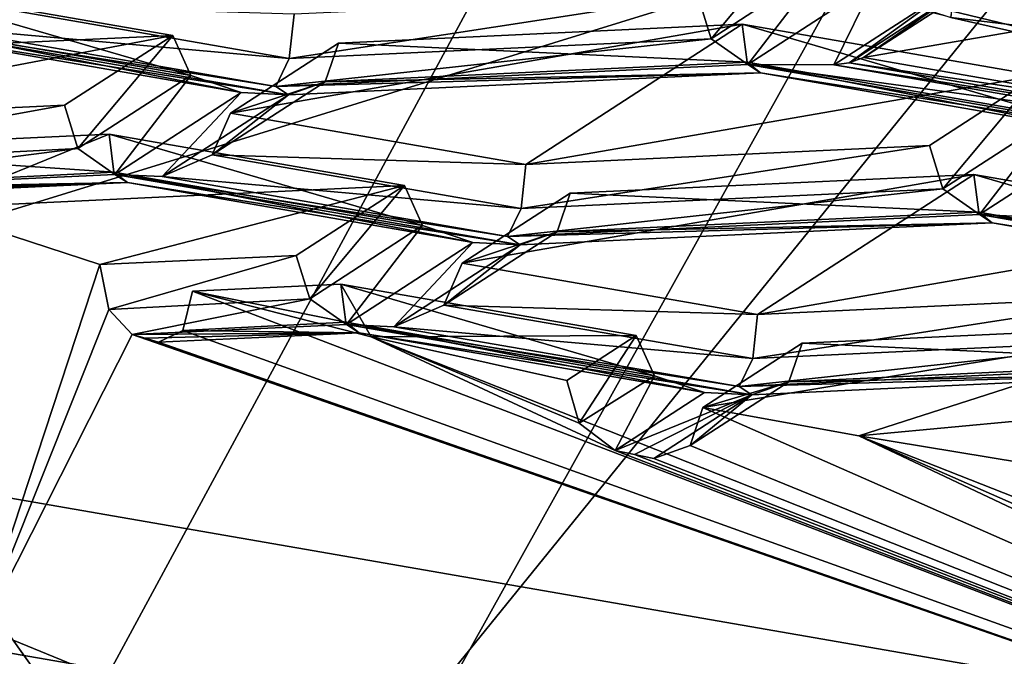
# Model space of a CAD drawing. Header units: millimetres. Extents: x -108 to 108, y -64 to 45.
# Tile 17 of 256: x -66.92 to -65.31, y -9.4 to -8.36. Entities that reach past the tile are written whole.
import ezdxf

# ---------------------------------------------------------------- set-up
doc = ezdxf.new("R2010")
doc.units = ezdxf.units.MM
doc.header["$LTSCALE"] = 65.185185
for name, color, linetype in [('1', 7, 'CONTINUOUS'), ('1022', 7, 'CONTINUOUS'), ('1025', 7, 'CONTINUOUS'), ('146', 7, 'CONTINUOUS'), ('155', 7, 'CONTINUOUS'), ('170', 7, 'CONTINUOUS'), ('179', 7, 'CONTINUOUS'), ('1908', 7, 'CONTINUOUS'), ('2', 7, 'CONTINUOUS'), ('208', 7, 'CONTINUOUS'), ('229', 7, 'CONTINUOUS'), ('231', 7, 'CONTINUOUS'), ('240', 7, 'CONTINUOUS'), ('241', 7, 'CONTINUOUS'), ('317', 7, 'CONTINUOUS'), ('325', 7, 'CONTINUOUS'), ('338', 7, 'CONTINUOUS'), ('345', 7, 'CONTINUOUS'), ('359', 7, 'CONTINUOUS'), ('360', 7, 'CONTINUOUS'), ('363', 7, 'CONTINUOUS'), ('371', 7, 'CONTINUOUS'), ('377', 7, 'CONTINUOUS'), ('387', 7, 'CONTINUOUS'), ('399', 7, 'CONTINUOUS'), ('400', 7, 'CONTINUOUS'), ('451', 7, 'CONTINUOUS'), ('477', 7, 'CONTINUOUS'), ('480', 7, 'CONTINUOUS'), ('50', 7, 'CONTINUOUS'), ('517', 7, 'CONTINUOUS'), ('518', 7, 'CONTINUOUS'), ('52', 7, 'CONTINUOUS'), ('531', 7, 'CONTINUOUS'), ('532', 7, 'CONTINUOUS'), ('547', 7, 'CONTINUOUS'), ('56', 7, 'CONTINUOUS'), ('565', 7, 'CONTINUOUS'), ('653', 7, 'CONTINUOUS'), ('657', 7, 'CONTINUOUS'), ('670', 7, 'CONTINUOUS'), ('74', 7, 'CONTINUOUS'), ('843', 7, 'CONTINUOUS'), ('880', 7, 'CONTINUOUS'), ('882', 7, 'CONTINUOUS'), ('888', 7, 'CONTINUOUS'), ('924', 7, 'CONTINUOUS'), ('930', 7, 'CONTINUOUS'), ('933', 7, 'CONTINUOUS'), ('960', 7, 'CONTINUOUS')]:
    doc.layers.add(name, color=color, linetype=linetype)

msp = doc.modelspace()

# ---------------------------------------------------------------- linework, layer by layer
at = {"layer": '1', "linetype": 'CONTINUOUS'}
for points in [[(-71.7841, -5.7634, 2), (-86, -45, 2), (-66.0989, -8.1733, 2), (-71.7841, -5.7634, 2)], [(-86, -45, 2), (86, -45, 2), (-66.0989, -8.1733, 2), (-86, -45, 2)], [(-66.0989, -8.1733, 2), (86, -45, 2), (-60.0001, -9, 2), (-66.0989, -8.1733, 2)]]:
    msp.add_3dface(points, dxfattribs=at)
at = {"layer": '1022', "color": 8, "linetype": 'CONTINUOUS'}
for points in [[(-65.6436, -8.8847, 190.9312), (-64.9856, -8.8541, 191.1048), (-64.9776, -8.9158, 191.1458), (-65.6436, -8.8847, 190.9312)], [(-65.6653, -8.9478, 190.9644), (-65.6436, -8.8847, 190.9312), (-64.9776, -8.9158, 191.1458), (-65.6653, -8.9478, 190.9644)], [(-64.9557, -8.9332, 191.232), (-65.6653, -8.9478, 190.9644), (-64.9776, -8.9158, 191.1458), (-64.9557, -8.9332, 191.232)], [(-65.7253, -8.969, 191.0289), (-65.6653, -8.9478, 190.9644), (-64.9557, -8.9332, 191.232), (-65.7253, -8.969, 191.0289)]]:
    msp.add_3dface(points, dxfattribs=at)
at = {"layer": '1025', "color": 8, "linetype": 'CONTINUOUS'}
for points in [[(-66.3878, -8.8502, 191.518), (-66.3958, -8.7885, 191.4769), (-65.8844, -8.9377, 191.0222), (-66.3878, -8.8502, 191.518)], [(-66.3958, -8.7885, 191.4769), (-65.9141, -8.8721, 191.0025), (-65.8844, -8.9377, 191.0222), (-66.3958, -8.7885, 191.4769)], [(-66.3659, -8.8676, 191.6042), (-66.3878, -8.8502, 191.518), (-65.8025, -8.9654, 191.0493), (-66.3659, -8.8676, 191.6042)], [(-66.3878, -8.8502, 191.518), (-65.8844, -8.9377, 191.0222), (-65.8025, -8.9654, 191.0493), (-66.3878, -8.8502, 191.518)]]:
    msp.add_3dface(points, dxfattribs=at)
at = {"layer": '146', "color": 8, "linetype": 'CONTINUOUS'}
for points in [[(-65.058, -8.8071, 191.3712), (-65.7161, -8.8378, 191.1975), (-65.724, -8.9098, 191.1801), (-65.058, -8.8071, 191.3712)], [(-65.0363, -8.8778, 191.3616), (-65.058, -8.8071, 191.3712), (-65.724, -8.9098, 191.1801), (-65.0363, -8.8778, 191.3616)], [(-64.9764, -8.9198, 191.3081), (-65.0363, -8.8778, 191.3616), (-65.746, -8.9556, 191.105), (-64.9764, -8.9198, 191.3081)], [(-65.746, -8.9556, 191.105), (-65.0363, -8.8778, 191.3616), (-65.724, -8.9098, 191.1801), (-65.746, -8.9556, 191.105)]]:
    msp.add_3dface(points, dxfattribs=at)
at = {"layer": '155', "color": 8, "linetype": 'CONTINUOUS'}
for points in [[(-64.8817, -8.6929, 192.0192), (-64.852, -8.7584, 192.0389), (-65.3634, -8.6092, 192.4936), (-64.8817, -8.6929, 192.0192)], [(-65.3634, -8.6092, 192.4936), (-64.852, -8.7584, 192.0389), (-65.3555, -8.671, 192.5347), (-65.3634, -8.6092, 192.4936)], [(-64.852, -8.7584, 192.0389), (-64.7702, -8.7862, 192.066), (-65.3555, -8.671, 192.5347), (-64.852, -8.7584, 192.0389)], [(-65.3555, -8.671, 192.5347), (-64.7702, -8.7862, 192.066), (-65.3335, -8.6883, 192.6208), (-65.3555, -8.671, 192.5347)]]:
    msp.add_3dface(points, dxfattribs=at)
at = {"layer": '170', "color": 8, "linetype": 'CONTINUOUS'}
for points in [[(-66.0432, -8.703, 192.3532), (-66.1978, -8.7541, 191.6719), (-66.0215, -8.6398, 192.32), (-66.0432, -8.703, 192.3532)], [(-66.2275, -8.8224, 191.6759), (-66.1978, -8.7541, 191.6719), (-66.0432, -8.703, 192.3532), (-66.2275, -8.8224, 191.6759)], [(-66.1031, -8.7241, 192.4178), (-66.2275, -8.8224, 191.6759), (-66.0432, -8.703, 192.3532), (-66.1031, -8.7241, 192.4178)], [(-66.3094, -8.8578, 191.6599), (-66.2275, -8.8224, 191.6759), (-66.1031, -8.7241, 192.4178), (-66.3094, -8.8578, 191.6599)]]:
    msp.add_3dface(points, dxfattribs=at)
at = {"layer": '179', "color": 8, "linetype": 'CONTINUOUS'}
for points in [[(-65.7161, -8.8378, 191.1975), (-66.1978, -8.7541, 191.6719), (-66.2275, -8.8224, 191.6759), (-65.7161, -8.8378, 191.1975)], [(-65.724, -8.9098, 191.1801), (-66.2275, -8.8224, 191.6759), (-66.3094, -8.8578, 191.6599), (-65.724, -8.9098, 191.1801)], [(-65.724, -8.9098, 191.1801), (-65.7161, -8.8378, 191.1975), (-66.2275, -8.8224, 191.6759), (-65.724, -8.9098, 191.1801)], [(-65.746, -8.9556, 191.105), (-65.724, -8.9098, 191.1801), (-66.3094, -8.8578, 191.6599), (-65.746, -8.9556, 191.105)]]:
    msp.add_3dface(points, dxfattribs=at)
at = {"layer": '1908', "color": 8, "linetype": 'CONTINUOUS'}
for points in [[(-67.1516, -8.2987, 194.2546), (-67.5825, -8.4248, 193.5393), (-66.6698, -8.3824, 193.7802), (-67.1516, -8.2987, 194.2546)], [(-67.5825, -8.4248, 193.5393), (-67.4084, -8.5228, 192.9838), (-66.6698, -8.3824, 193.7802), (-67.5825, -8.4248, 193.5393)], [(-67.4084, -8.5228, 192.9838), (-66.8461, -8.4966, 193.1321), (-66.6698, -8.3824, 193.7802), (-67.4084, -8.5228, 192.9838)]]:
    msp.add_3dface(points, dxfattribs=at)
at = {"layer": '2', "linetype": 'CONTINUOUS'}
for points in [[(-86, -45), (-86, 45), (-66.6574, 2.1631), (-86, -45)], [(-66.6574, -2.1631), (-86, -45), (-66.6574, 2.1631), (-66.6574, -2.1631)], [(-86, -45), (-55.8852, -5.6629), (39.25, 0), (-86, -45)], [(42.0298, -10.3746), (-86, -45), (39.25, 0), (42.0298, -10.3746)], [(-64.1148, -5.6629), (-86, -45), (-66.6574, -2.1631), (-64.1148, -5.6629)], [(-55.8852, -5.6629), (-86, -45), (-60, -7), (-55.8852, -5.6629)], [(-60, -7), (-86, -45), (-64.1148, -5.6629), (-60, -7)]]:
    msp.add_3dface(points, dxfattribs=at)
at = {"layer": '208', "color": 8, "linetype": 'CONTINUOUS'}
for points in [[(-65.3634, -8.6092, 192.4936), (-65.3555, -8.671, 192.5347), (-66.0215, -8.6398, 192.32), (-65.3634, -8.6092, 192.4936)], [(-65.3555, -8.671, 192.5347), (-66.0432, -8.703, 192.3532), (-66.0215, -8.6398, 192.32), (-65.3555, -8.671, 192.5347)], [(-65.3555, -8.671, 192.5347), (-65.3335, -8.6883, 192.6208), (-66.0432, -8.703, 192.3532), (-65.3555, -8.671, 192.5347)], [(-65.3335, -8.6883, 192.6208), (-66.1031, -8.7241, 192.4178), (-66.0432, -8.703, 192.3532), (-65.3335, -8.6883, 192.6208)]]:
    msp.add_3dface(points, dxfattribs=at)
at = {"layer": '229', "color": 8, "linetype": 'CONTINUOUS'}
for points in [[(-65.9508, -7.728, 201.5222), (-68.4448, -8.2098, 197.8622), (-68.3114, -8.5322, 196.9618), (-65.9508, -7.728, 201.5222)], [(-66.182, -9.6762, 189.5457), (-68.4448, -8.9956, 193.4054), (-67.9077, -8.9686, 191.607), (-66.182, -9.6762, 189.5457)], [(-64.0292, -9.6421, 187.7874), (-66.182, -9.6762, 189.5457), (-67.9077, -8.9686, 191.607), (-64.0292, -9.6421, 187.7874)], [(-68.4448, -8.9956, 193.4054), (-66.182, -9.6762, 189.5457), (-67.499, -9.4246, 191.9004), (-68.4448, -8.9956, 193.4054)]]:
    msp.add_3dface(points, dxfattribs=at)
at = {"layer": '231', "color": 8, "linetype": 'CONTINUOUS'}
for points in [[(-64.0291, -7.771, 187.4574), (-67.9077, -8.9686, 191.607), (-67.9077, -7.0975, 191.2771), (-64.0291, -7.771, 187.4574)], [(-64.0292, -9.6421, 187.7874), (-67.9077, -8.9686, 191.607), (-64.0291, -7.771, 187.4574), (-64.0292, -9.6421, 187.7874)]]:
    msp.add_3dface(points, dxfattribs=at)
at = {"layer": '240', "color": 7, "linetype": 'CONTINUOUS', "true_color": 0xa36635}
for points in [[(-70.975, -8.9512, 190.9332), (-69.6557, -5.5479, 187.9719), (-66.5755, -9.8664, 185.7427), (-70.975, -8.9512, 190.9332)], [(-69.6557, -5.5479, 187.9719), (-63.6882, -6.3008, 183.702), (-66.5755, -9.8664, 185.7427), (-69.6557, -5.5479, 187.9719)], [(-66.5755, -9.8664, 185.7427), (-63.6882, -6.3008, 183.702), (-60, -10.2094, 183.798), (-66.5755, -9.8664, 185.7427)]]:
    msp.add_3dface(points, dxfattribs=at)
at = {"layer": '241', "color": 7, "linetype": 'CONTINUOUS', "true_color": 0xa36635}
msp.add_3dface([(-70.975, -8.9512, 190.9332), (-66.5755, -9.8664, 185.7427), (-68.697, -9.9078, 189.4479), (-70.975, -8.9512, 190.9332)], dxfattribs=at)
at = {"layer": '317', "color": 8, "linetype": 'CONTINUOUS'}
for points in [[(-65.8138, -8.3174, 194.1488), (-66.4718, -8.348, 193.9752), (-66.4798, -8.42, 193.9577), (-65.8138, -8.3174, 194.1488)], [(-65.792, -8.388, 194.1392), (-65.8138, -8.3174, 194.1488), (-66.4798, -8.42, 193.9577), (-65.792, -8.388, 194.1392)], [(-65.7321, -8.43, 194.0858), (-65.792, -8.388, 194.1392), (-66.5017, -8.4658, 193.8827), (-65.7321, -8.43, 194.0858)], [(-66.5017, -8.4658, 193.8827), (-65.792, -8.388, 194.1392), (-66.4798, -8.42, 193.9577), (-66.5017, -8.4658, 193.8827)]]:
    msp.add_3dface(points, dxfattribs=at)
at = {"layer": '325', "color": 8, "linetype": 'CONTINUOUS'}
for points in [[(-67.0651, -8.368, 194.4375), (-66.4798, -8.42, 193.9577), (-66.9833, -8.3326, 194.4535), (-67.0651, -8.368, 194.4375)], [(-66.4798, -8.42, 193.9577), (-66.4718, -8.348, 193.9752), (-66.9833, -8.3326, 194.4535), (-66.4798, -8.42, 193.9577)], [(-66.5017, -8.4658, 193.8827), (-66.4798, -8.42, 193.9577), (-67.0651, -8.368, 194.4375), (-66.5017, -8.4658, 193.8827)]]:
    msp.add_3dface(points, dxfattribs=at)
at = {"layer": '338', "color": 8, "linetype": 'CONTINUOUS'}
for points in [[(-65.4359, -8.5623, 192.76), (-65.4142, -8.6329, 192.7504), (-65.2596, -8.448, 193.4081), (-65.4359, -8.5623, 192.76)], [(-65.2596, -8.448, 193.4081), (-65.4142, -8.6329, 192.7504), (-65.2299, -8.5135, 193.4277), (-65.2596, -8.448, 193.4081)], [(-65.4142, -8.6329, 192.7504), (-65.3542, -8.6749, 192.6969), (-65.2299, -8.5135, 193.4277), (-65.4142, -8.6329, 192.7504)], [(-65.2299, -8.5135, 193.4277), (-65.3542, -8.6749, 192.6969), (-65.148, -8.5413, 193.4548), (-65.2299, -8.5135, 193.4277)]]:
    msp.add_3dface(points, dxfattribs=at)
at = {"layer": '345', "color": 8, "linetype": 'CONTINUOUS'}
for points in [[(-65.2596, -8.448, 193.4081), (-65.2299, -8.5135, 193.4277), (-65.7413, -8.3643, 193.8825), (-65.2596, -8.448, 193.4081)], [(-65.7413, -8.3643, 193.8825), (-65.2299, -8.5135, 193.4277), (-65.7333, -8.4261, 193.9235), (-65.7413, -8.3643, 193.8825)], [(-65.2299, -8.5135, 193.4277), (-65.148, -8.5413, 193.4548), (-65.7333, -8.4261, 193.9235), (-65.2299, -8.5135, 193.4277)], [(-65.7333, -8.4261, 193.9235), (-65.148, -8.5413, 193.4548), (-65.7114, -8.4434, 194.0097), (-65.7333, -8.4261, 193.9235)]]:
    msp.add_3dface(points, dxfattribs=at)
at = {"layer": '359', "color": 8, "linetype": 'CONTINUOUS'}
for points in [[(-65.7413, -8.3643, 193.8825), (-65.7333, -8.4261, 193.9235), (-66.3994, -8.395, 193.7088), (-65.7413, -8.3643, 193.8825)], [(-66.3994, -8.395, 193.7088), (-65.7333, -8.4261, 193.9235), (-66.4211, -8.4581, 193.742), (-66.3994, -8.395, 193.7088)], [(-65.7333, -8.4261, 193.9235), (-65.7114, -8.4434, 194.0097), (-66.4211, -8.4581, 193.742), (-65.7333, -8.4261, 193.9235)], [(-66.4211, -8.4581, 193.742), (-65.7114, -8.4434, 194.0097), (-66.481, -8.4793, 193.8066), (-66.4211, -8.4581, 193.742)]]:
    msp.add_3dface(points, dxfattribs=at)
at = {"layer": '360', "color": 8, "linetype": 'CONTINUOUS'}
for points in [[(-65.5919, -8.4307, 194.082), (-65.0679, -8.5136, 193.5968), (-65.5668, -8.427, 194.0882), (-65.5919, -8.4307, 194.082)], [(-65.5668, -8.427, 194.0882), (-65.0616, -8.5022, 193.6187), (-65.5433, -8.4186, 194.0931), (-65.5668, -8.427, 194.0882)], [(-65.0679, -8.5136, 193.5968), (-65.0616, -8.5022, 193.6187), (-65.5668, -8.427, 194.0882), (-65.0679, -8.5136, 193.5968)], [(-65.0746, -8.5205, 193.5725), (-65.0679, -8.5136, 193.5968), (-65.5919, -8.4307, 194.082), (-65.0746, -8.5205, 193.5725)]]:
    msp.add_3dface(points, dxfattribs=at)
at = {"layer": '363', "color": 8, "linetype": 'CONTINUOUS'}
for points in [[(-66.5757, -8.5092, 193.0608), (-66.6054, -8.5775, 193.0647), (-66.094, -8.5929, 192.5863), (-66.5757, -8.5092, 193.0608)], [(-66.6054, -8.5775, 193.0647), (-66.6872, -8.6129, 193.0487), (-66.1019, -8.6649, 192.5689), (-66.6054, -8.5775, 193.0647)], [(-66.094, -8.5929, 192.5863), (-66.6054, -8.5775, 193.0647), (-66.1019, -8.6649, 192.5689), (-66.094, -8.5929, 192.5863)], [(-66.1019, -8.6649, 192.5689), (-66.6872, -8.6129, 193.0487), (-66.1238, -8.7107, 192.4939), (-66.1019, -8.6649, 192.5689)]]:
    msp.add_3dface(points, dxfattribs=at)
at = {"layer": '371', "color": 8, "linetype": 'CONTINUOUS'}
msp.add_3dface([(-67.0651, -8.368, 194.4375), (-66.9833, -8.3326, 194.4535), (-66.8589, -8.2344, 195.1954), (-67.0651, -8.368, 194.4375)], dxfattribs=at)
at = {"layer": '377', "color": 8, "linetype": 'CONTINUOUS'}
for points in [[(-65.4142, -8.6329, 192.7504), (-65.4359, -8.5623, 192.76), (-66.1019, -8.6649, 192.5689), (-65.4142, -8.6329, 192.7504)], [(-65.4359, -8.5623, 192.76), (-66.094, -8.5929, 192.5863), (-66.1019, -8.6649, 192.5689), (-65.4359, -8.5623, 192.76)], [(-65.3542, -8.6749, 192.6969), (-65.4142, -8.6329, 192.7504), (-66.1238, -8.7107, 192.4939), (-65.3542, -8.6749, 192.6969)], [(-65.4142, -8.6329, 192.7504), (-66.1019, -8.6649, 192.5689), (-66.1238, -8.7107, 192.4939), (-65.4142, -8.6329, 192.7504)]]:
    msp.add_3dface(points, dxfattribs=at)
at = {"layer": '387', "color": 8, "linetype": 'CONTINUOUS'}
for points in [[(-66.3994, -8.395, 193.7088), (-66.4211, -8.4581, 193.742), (-66.5757, -8.5092, 193.0608), (-66.3994, -8.395, 193.7088)], [(-66.4211, -8.4581, 193.742), (-66.481, -8.4793, 193.8066), (-66.6054, -8.5775, 193.0647), (-66.4211, -8.4581, 193.742)], [(-66.4211, -8.4581, 193.742), (-66.6054, -8.5775, 193.0647), (-66.5757, -8.5092, 193.0608), (-66.4211, -8.4581, 193.742)], [(-66.481, -8.4793, 193.8066), (-66.6872, -8.6129, 193.0487), (-66.6054, -8.5775, 193.0647), (-66.481, -8.4793, 193.8066)]]:
    msp.add_3dface(points, dxfattribs=at)
at = {"layer": '399', "color": 8, "linetype": 'CONTINUOUS'}
for points in [[(-65.8138, -8.3174, 194.1488), (-65.792, -8.388, 194.1392), (-65.6374, -8.2031, 194.7969), (-65.8138, -8.3174, 194.1488)], [(-65.792, -8.388, 194.1392), (-65.6078, -8.2686, 194.8165), (-65.6374, -8.2031, 194.7969), (-65.792, -8.388, 194.1392)], [(-65.792, -8.388, 194.1392), (-65.7321, -8.43, 194.0858), (-65.6078, -8.2686, 194.8165), (-65.792, -8.388, 194.1392)], [(-65.7321, -8.43, 194.0858), (-65.5259, -8.2964, 194.8437), (-65.6078, -8.2686, 194.8165), (-65.7321, -8.43, 194.0858)]]:
    msp.add_3dface(points, dxfattribs=at)
at = {"layer": '400', "color": 8, "linetype": 'CONTINUOUS'}
for points in [[(-65.5919, -8.4307, 194.082), (-65.5668, -8.427, 194.0882), (-65.4026, -8.308, 194.7779), (-65.5919, -8.4307, 194.082)], [(-65.5668, -8.427, 194.0882), (-65.3842, -8.3086, 194.7594), (-65.4026, -8.308, 194.7779), (-65.5668, -8.427, 194.0882)], [(-65.5668, -8.427, 194.0882), (-65.5433, -8.4186, 194.0931), (-65.3842, -8.3086, 194.7594), (-65.5668, -8.427, 194.0882)], [(-65.5433, -8.4186, 194.0931), (-65.367, -8.3043, 194.7411), (-65.3842, -8.3086, 194.7594), (-65.5433, -8.4186, 194.0931)]]:
    msp.add_3dface(points, dxfattribs=at)
at = {"layer": '451', "color": 8, "linetype": 'CONTINUOUS'}
for points in [[(-66.8461, -8.4966, 193.1321), (-67.4084, -8.5228, 192.9838), (-67.3986, -8.5972, 192.9688), (-66.8461, -8.4966, 193.1321)], [(-66.8244, -8.5673, 193.1225), (-66.8461, -8.4966, 193.1321), (-67.3986, -8.5972, 192.9688), (-66.8244, -8.5673, 193.1225)], [(-67.3746, -8.6377, 192.9081), (-66.8244, -8.5673, 193.1225), (-67.3986, -8.5972, 192.9688), (-67.3746, -8.6377, 192.9081)], [(-66.7645, -8.6093, 193.0691), (-66.8244, -8.5673, 193.1225), (-67.3746, -8.6377, 192.9081), (-66.7645, -8.6093, 193.0691)]]:
    msp.add_3dface(points, dxfattribs=at)
at = {"layer": '477', "color": 8, "linetype": 'CONTINUOUS'}
for points in [[(-66.3958, -8.7885, 191.4769), (-66.3878, -8.8502, 191.518), (-66.6378, -8.7997, 191.4131), (-66.3958, -8.7885, 191.4769)], [(-66.6378, -8.7997, 191.4131), (-66.3878, -8.8502, 191.518), (-66.6536, -8.8641, 191.45), (-66.6378, -8.7997, 191.4131)], [(-66.3878, -8.8502, 191.518), (-66.3659, -8.8676, 191.6042), (-66.6536, -8.8641, 191.45), (-66.3878, -8.8502, 191.518)], [(-66.3659, -8.8676, 191.6042), (-66.693, -8.8828, 191.5179), (-66.6536, -8.8641, 191.45), (-66.3659, -8.8676, 191.6042)]]:
    msp.add_3dface(points, dxfattribs=at)
at = {"layer": '480', "color": 8, "linetype": 'CONTINUOUS'}
for points in [[(-66.4683, -8.7415, 191.7433), (-66.7888, -8.7564, 191.6587), (-66.7739, -8.8298, 191.6457), (-66.4683, -8.7415, 191.7433)], [(-66.4465, -8.8122, 191.7337), (-66.4683, -8.7415, 191.7433), (-66.7739, -8.8298, 191.6457), (-66.4465, -8.8122, 191.7337)], [(-66.7361, -8.8704, 191.588), (-66.4465, -8.8122, 191.7337), (-66.7739, -8.8298, 191.6457), (-66.7361, -8.8704, 191.588)], [(-66.3866, -8.8542, 191.6803), (-66.4465, -8.8122, 191.7337), (-66.7361, -8.8704, 191.588), (-66.3866, -8.8542, 191.6803)]]:
    msp.add_3dface(points, dxfattribs=at)
at = {"layer": '50', "linetype": 'CONTINUOUS'}
msp.add_3dface([(-64.75, -8.5005, 9), (-65.0146, -4.1357, 7.9414), (-65.4009, -8.3532, 7.4171), (-64.75, -8.5005, 9)], dxfattribs=at)
at = {"layer": '517', "color": 8, "linetype": 'CONTINUOUS'}
for points in [[(-67.0704, -8.6642, 192.1816), (-66.7737, -8.5436, 192.8658), (-67.3106, -8.5686, 192.7241), (-67.0704, -8.6642, 192.1816)], [(-66.2919, -8.6273, 192.3914), (-66.7737, -8.5436, 192.8658), (-67.0704, -8.6642, 192.1816), (-66.2919, -8.6273, 192.3914)], [(-66.7888, -8.7564, 191.6587), (-66.2919, -8.6273, 192.3914), (-67.0704, -8.6642, 192.1816), (-66.7888, -8.7564, 191.6587)], [(-66.7888, -8.7564, 191.6587), (-66.4683, -8.7415, 191.7433), (-66.2919, -8.6273, 192.3914), (-66.7888, -8.7564, 191.6587)]]:
    msp.add_3dface(points, dxfattribs=at)
at = {"layer": '518', "color": 8, "linetype": 'CONTINUOUS'}
for points in [[(-65.9508, -7.728, 201.5222), (-68.3114, -8.5322, 196.9618), (-65.5508, -7.7975, 201.1282), (-65.9508, -7.728, 201.5222)], [(-65.5508, -7.7975, 201.1282), (-68.3114, -8.5322, 196.9618), (-67.7533, -8.5482, 196.8711), (-65.5508, -7.7975, 201.1282)], [(-66.9944, -9.3802, 192.1521), (-67.499, -9.4246, 191.9004), (-63.5639, -9.976, 188.7736), (-66.9944, -9.3802, 192.1521)]]:
    msp.add_3dface(points, dxfattribs=at)
at = {"layer": '52', "linetype": 'CONTINUOUS'}
msp.add_3dface([(-64.75, -4.4371, 9), (-64.75, -8.5005, 9), (-65.401, -8.3532, 10.5829), (-64.75, -4.4371, 9)], dxfattribs=at)
at = {"layer": '531', "color": 8, "linetype": 'CONTINUOUS'}
for points in [[(-65.5508, -9.0359, 190.0738), (-64.9856, -8.8541, 191.1048), (-65.8054, -8.9896, 190.3366), (-65.5508, -9.0359, 190.0738)], [(-65.8054, -8.9896, 190.3366), (-64.9856, -8.8541, 191.1048), (-65.6436, -8.8847, 190.9312), (-65.8054, -8.9896, 190.3366)], [(-64.5038, -8.9378, 190.6304), (-64.9856, -8.8541, 191.1048), (-65.5508, -9.0359, 190.0738), (-64.5038, -8.9378, 190.6304)], [(-65.2839, -9.0801, 189.823), (-64.5038, -8.9378, 190.6304), (-65.5508, -9.0359, 190.0738), (-65.2839, -9.0801, 189.823)]]:
    msp.add_3dface(points, dxfattribs=at)
at = {"layer": '532', "color": 8, "linetype": 'CONTINUOUS'}
for points in [[(-65.8054, -8.9896, 190.3366), (-65.6436, -8.8847, 190.9312), (-65.6653, -8.9478, 190.9644), (-65.8054, -8.9896, 190.3366)], [(-65.8054, -8.9896, 190.3366), (-65.6653, -8.9478, 190.9644), (-65.8261, -9.0518, 190.3708), (-65.8054, -8.9896, 190.3366)], [(-65.6653, -8.9478, 190.9644), (-65.7253, -8.969, 191.0289), (-65.8261, -9.0518, 190.3708), (-65.6653, -8.9478, 190.9644)], [(-65.7253, -8.969, 191.0289), (-65.8851, -9.0726, 190.4415), (-65.8261, -9.0518, 190.3708), (-65.7253, -8.969, 191.0289)]]:
    msp.add_3dface(points, dxfattribs=at)
at = {"layer": '547', "color": 8, "linetype": 'CONTINUOUS'}
for points in [[(-65.9141, -8.8721, 191.0025), (-66.0271, -8.9454, 190.5871), (-66.0071, -9.0152, 190.5751), (-65.9141, -8.8721, 191.0025)], [(-65.8844, -8.9377, 191.0222), (-65.9141, -8.8721, 191.0025), (-66.0071, -9.0152, 190.5751), (-65.8844, -8.9377, 191.0222)], [(-65.9484, -9.06, 190.513), (-65.8844, -8.9377, 191.0222), (-66.0071, -9.0152, 190.5751), (-65.9484, -9.06, 190.513)], [(-65.8025, -8.9654, 191.0493), (-65.8844, -8.9377, 191.0222), (-65.9484, -9.06, 190.513), (-65.8025, -8.9654, 191.0493)]]:
    msp.add_3dface(points, dxfattribs=at)
at = {"layer": '56', "linetype": 'CONTINUOUS'}
for points in [[(-65.401, -8.3532, 10.5829), (-64.75, -8.5005, 9), (-68.9371, -7.1948, 185.5856), (-65.401, -8.3532, 10.5829)], [(-68.9371, -7.1948, 185.5856), (-64.75, -8.5005, 9), (-64.6183, -8.528, 182.422), (-68.9371, -7.1948, 185.5856)], [(-66.0989, -8.1733, 2), (-60.0001, -9, 2), (-65.4009, -8.3532, 7.4171), (-66.0989, -8.1733, 2)], [(-60.0001, -9, 2), (-64.75, -8.5005, 9), (-65.4009, -8.3532, 7.4171), (-60.0001, -9, 2)]]:
    msp.add_3dface(points, dxfattribs=at)
at = {"layer": '565', "color": 8, "linetype": 'CONTINUOUS'}
for points in [[(-66.3958, -8.7885, 191.4769), (-66.6378, -8.7997, 191.4131), (-66.3463, -8.8743, 190.9901), (-66.3958, -8.7885, 191.4769)], [(-65.9141, -8.8721, 191.0025), (-66.3958, -8.7885, 191.4769), (-66.3463, -8.8743, 190.9901), (-65.9141, -8.8721, 191.0025)], [(-66.0271, -8.9454, 190.5871), (-65.9141, -8.8721, 191.0025), (-66.3463, -8.8743, 190.9901), (-66.0271, -8.9454, 190.5871)]]:
    msp.add_3dface(points, dxfattribs=at)
at = {"layer": '653', "color": 8, "linetype": 'CONTINUOUS'}
for points in [[(-67.0651, -8.368, 194.4375), (-66.8589, -8.2344, 195.1954), (-66.9362, -8.2308, 195.2158), (-67.0651, -8.368, 194.4375)], [(-65.7321, -8.43, 194.0858), (-65.5919, -8.4307, 194.082), (-65.5259, -8.2964, 194.8437), (-65.7321, -8.43, 194.0858)], [(-65.5919, -8.4307, 194.082), (-65.4026, -8.308, 194.7779), (-65.5259, -8.2964, 194.8437), (-65.5919, -8.4307, 194.082)], [(-66.5017, -8.4658, 193.8827), (-67.0651, -8.368, 194.4375), (-67.1424, -8.3644, 194.4579), (-66.5017, -8.4658, 193.8827)], [(-66.481, -8.4793, 193.8066), (-66.5017, -8.4658, 193.8827), (-67.1424, -8.3644, 194.4579), (-66.481, -8.4793, 193.8066)], [(-67.1217, -8.3778, 194.3818), (-66.481, -8.4793, 193.8066), (-67.1424, -8.3644, 194.4579), (-67.1217, -8.3778, 194.3818)], [(-66.481, -8.4793, 193.8066), (-67.1217, -8.3778, 194.3818), (-66.5583, -8.4757, 193.827), (-66.481, -8.4793, 193.8066)], [(-65.7321, -8.43, 194.0858), (-66.5017, -8.4658, 193.8827), (-65.7114, -8.4434, 194.0097), (-65.7321, -8.43, 194.0858)], [(-65.7114, -8.4434, 194.0097), (-66.5017, -8.4658, 193.8827), (-66.481, -8.4793, 193.8066), (-65.7114, -8.4434, 194.0097)], [(-65.0708, -8.5449, 193.4345), (-65.0746, -8.5205, 193.5725), (-65.7321, -8.43, 194.0858), (-65.0708, -8.5449, 193.4345)], [(-65.0708, -8.5449, 193.4345), (-65.7321, -8.43, 194.0858), (-65.7114, -8.4434, 194.0097), (-65.0708, -8.5449, 193.4345)], [(-65.7321, -8.43, 194.0858), (-65.0746, -8.5205, 193.5725), (-65.5919, -8.4307, 194.082), (-65.7321, -8.43, 194.0858)], [(-65.148, -8.5413, 193.4548), (-65.0708, -8.5449, 193.4345), (-65.7114, -8.4434, 194.0097), (-65.148, -8.5413, 193.4548)], [(-66.7645, -8.6093, 193.0691), (-66.6872, -8.6129, 193.0487), (-66.5583, -8.4757, 193.827), (-66.7645, -8.6093, 193.0691)], [(-66.6872, -8.6129, 193.0487), (-66.481, -8.4793, 193.8066), (-66.5583, -8.4757, 193.827), (-66.6872, -8.6129, 193.0487)], [(-65.3542, -8.6749, 192.6969), (-65.277, -8.6785, 192.6766), (-65.148, -8.5413, 193.4548), (-65.3542, -8.6749, 192.6969)], [(-66.7645, -8.6093, 193.0691), (-67.3746, -8.6377, 192.9081), (-66.7438, -8.6227, 192.993), (-66.7645, -8.6093, 193.0691)], [(-66.1031, -8.7241, 192.4178), (-66.1238, -8.7107, 192.4939), (-66.7645, -8.6093, 193.0691), (-66.1031, -8.7241, 192.4178)], [(-66.1031, -8.7241, 192.4178), (-66.7645, -8.6093, 193.0691), (-66.7438, -8.6227, 192.993), (-66.1031, -8.7241, 192.4178)], [(-66.1238, -8.7107, 192.4939), (-66.6872, -8.6129, 193.0487), (-66.7645, -8.6093, 193.0691), (-66.1238, -8.7107, 192.4939)], [(-66.7438, -8.6227, 192.993), (-67.3746, -8.6377, 192.9081), (-67.3607, -8.6442, 192.871), (-66.7438, -8.6227, 192.993)], [(-67.3467, -8.6508, 192.8339), (-66.7438, -8.6227, 192.993), (-67.3607, -8.6442, 192.871), (-67.3467, -8.6508, 192.8339)], [(-66.1804, -8.7205, 192.4382), (-66.1031, -8.7241, 192.4178), (-66.7438, -8.6227, 192.993), (-66.1804, -8.7205, 192.4382)], [(-65.3335, -8.6883, 192.6208), (-65.3542, -8.6749, 192.6969), (-66.1238, -8.7107, 192.4939), (-65.3335, -8.6883, 192.6208)], [(-64.7136, -8.7763, 192.1217), (-65.277, -8.6785, 192.6766), (-65.3542, -8.6749, 192.6969), (-64.7136, -8.7763, 192.1217)], [(-64.6929, -8.7898, 192.0456), (-64.7136, -8.7763, 192.1217), (-65.3542, -8.6749, 192.6969), (-64.6929, -8.7898, 192.0456)], [(-65.3335, -8.6883, 192.6208), (-64.6929, -8.7898, 192.0456), (-65.3542, -8.6749, 192.6969), (-65.3335, -8.6883, 192.6208)], [(-66.1031, -8.7241, 192.4178), (-65.3335, -8.6883, 192.6208), (-66.1238, -8.7107, 192.4939), (-66.1031, -8.7241, 192.4178)], [(-64.7702, -8.7862, 192.066), (-64.6929, -8.7898, 192.0456), (-65.3335, -8.6883, 192.6208), (-64.7702, -8.7862, 192.066)], [(-66.3866, -8.8542, 191.6803), (-66.3094, -8.8578, 191.6599), (-66.1804, -8.7205, 192.4382), (-66.3866, -8.8542, 191.6803)], [(-66.3094, -8.8578, 191.6599), (-66.1031, -8.7241, 192.4178), (-66.1804, -8.7205, 192.4382), (-66.3094, -8.8578, 191.6599)], [(-66.3659, -8.8676, 191.6042), (-66.3866, -8.8542, 191.6803), (-66.7361, -8.8704, 191.588), (-66.3659, -8.8676, 191.6042)], [(-65.746, -8.9556, 191.105), (-66.3094, -8.8578, 191.6599), (-66.3866, -8.8542, 191.6803), (-65.746, -8.9556, 191.105)], [(-65.746, -8.9556, 191.105), (-66.3866, -8.8542, 191.6803), (-65.7253, -8.969, 191.0289), (-65.746, -8.9556, 191.105)], [(-66.3866, -8.8542, 191.6803), (-66.3659, -8.8676, 191.6042), (-65.7253, -8.969, 191.0289), (-66.3866, -8.8542, 191.6803)], [(-66.3659, -8.8676, 191.6042), (-66.7361, -8.8704, 191.588), (-66.7146, -8.8766, 191.5529), (-66.3659, -8.8676, 191.6042)], [(-66.693, -8.8828, 191.5179), (-66.3659, -8.8676, 191.6042), (-66.7146, -8.8766, 191.5529), (-66.693, -8.8828, 191.5179)], [(-65.7253, -8.969, 191.0289), (-66.3659, -8.8676, 191.6042), (-65.8025, -8.9654, 191.0493), (-65.7253, -8.969, 191.0289)], [(-64.9764, -8.9198, 191.3081), (-65.746, -8.9556, 191.105), (-64.9557, -8.9332, 191.232), (-64.9764, -8.9198, 191.3081)], [(-65.746, -8.9556, 191.105), (-65.7253, -8.969, 191.0289), (-64.9557, -8.9332, 191.232), (-65.746, -8.9556, 191.105)], [(-65.7253, -8.969, 191.0289), (-65.8025, -8.9654, 191.0493), (-65.9484, -9.06, 190.513), (-65.7253, -8.969, 191.0289)], [(-65.7253, -8.969, 191.0289), (-65.9484, -9.06, 190.513), (-65.9169, -9.0663, 190.4772), (-65.7253, -8.969, 191.0289)], [(-65.8851, -9.0726, 190.4415), (-65.7253, -8.969, 191.0289), (-65.9169, -9.0663, 190.4772), (-65.8851, -9.0726, 190.4415)]]:
    msp.add_3dface(points, dxfattribs=at)
at = {"layer": '657', "color": 8, "linetype": 'CONTINUOUS'}
for points in [[(-67.7533, -8.5482, 196.8711), (-66.1318, -7.2209, 200.3672), (-66.1134, -7.2865, 200.402), (-67.7533, -8.5482, 196.8711)], [(-66.1318, -7.2209, 200.3672), (-67.7533, -8.5482, 196.8711), (-66.4888, -7.3049, 199.891), (-66.1318, -7.2209, 200.3672)], [(-67.7533, -8.5482, 196.8711), (-66.1134, -7.2865, 200.402), (-66.0685, -7.3058, 200.4615), (-67.7533, -8.5482, 196.8711)], [(-65.5508, -7.7975, 201.1282), (-67.7533, -8.5482, 196.8711), (-66.0172, -7.2951, 200.5224), (-65.5508, -7.7975, 201.1282)], [(-67.7533, -8.5482, 196.8711), (-66.0429, -7.3004, 200.492), (-66.0172, -7.2951, 200.5224), (-67.7533, -8.5482, 196.8711)], [(-67.7533, -8.5482, 196.8711), (-66.0685, -7.3058, 200.4615), (-66.0429, -7.3004, 200.492), (-67.7533, -8.5482, 196.8711)], [(-67.7533, -8.5482, 196.8711), (-66.8588, -7.5075, 199.3178), (-66.4888, -7.3049, 199.891), (-67.7533, -8.5482, 196.8711)], [(-66.9343, -7.5019, 199.1758), (-66.899, -7.5202, 199.2459), (-67.7533, -8.5482, 196.8711), (-66.9343, -7.5019, 199.1758)], [(-67.7533, -8.5482, 196.8711), (-66.879, -7.5138, 199.2819), (-66.8588, -7.5075, 199.3178), (-67.7533, -8.5482, 196.8711)], [(-67.7533, -8.5482, 196.8711), (-66.899, -7.5202, 199.2459), (-66.879, -7.5138, 199.2819), (-67.7533, -8.5482, 196.8711)], [(-66.7888, -8.7564, 191.6587), (-67.0704, -8.6642, 192.1816), (-66.9944, -9.3802, 192.1521), (-66.7888, -8.7564, 191.6587)], [(-66.7739, -8.8298, 191.6457), (-66.7888, -8.7564, 191.6587), (-66.9944, -9.3802, 192.1521), (-66.7739, -8.8298, 191.6457)], [(-66.6378, -8.7997, 191.4131), (-66.6536, -8.8641, 191.45), (-63.5639, -9.976, 188.7736), (-66.6378, -8.7997, 191.4131)], [(-66.6378, -8.7997, 191.4131), (-63.5639, -9.976, 188.7736), (-66.3463, -8.8743, 190.9901), (-66.6378, -8.7997, 191.4131)], [(-66.7361, -8.8704, 191.588), (-66.7739, -8.8298, 191.6457), (-66.9944, -9.3802, 192.1521), (-66.7361, -8.8704, 191.588)], [(-66.7361, -8.8704, 191.588), (-66.9944, -9.3802, 192.1521), (-63.5639, -9.976, 188.7736), (-66.7361, -8.8704, 191.588)], [(-66.7361, -8.8704, 191.588), (-63.5639, -9.976, 188.7736), (-66.7146, -8.8766, 191.5529), (-66.7361, -8.8704, 191.588)], [(-63.5639, -9.976, 188.7736), (-66.693, -8.8828, 191.5179), (-66.7146, -8.8766, 191.5529), (-63.5639, -9.976, 188.7736)], [(-66.6536, -8.8641, 191.45), (-66.693, -8.8828, 191.5179), (-63.5639, -9.976, 188.7736), (-66.6536, -8.8641, 191.45)], [(-63.5639, -9.976, 188.7736), (-65.9484, -9.06, 190.513), (-66.3463, -8.8743, 190.9901), (-63.5639, -9.976, 188.7736)], [(-66.0071, -9.0152, 190.5751), (-66.0271, -8.9454, 190.5871), (-66.3463, -8.8743, 190.9901), (-66.0071, -9.0152, 190.5751)], [(-65.9484, -9.06, 190.513), (-66.0071, -9.0152, 190.5751), (-66.3463, -8.8743, 190.9901), (-65.9484, -9.06, 190.513)], [(-63.5639, -9.976, 188.7736), (-65.8054, -8.9896, 190.3366), (-65.8261, -9.0518, 190.3708), (-63.5639, -9.976, 188.7736)], [(-63.5639, -9.976, 188.7736), (-65.5508, -9.0359, 190.0738), (-65.8054, -8.9896, 190.3366), (-63.5639, -9.976, 188.7736)], [(-65.2611, -9.1499, 189.8143), (-65.2839, -9.0801, 189.823), (-65.5508, -9.0359, 190.0738), (-65.2611, -9.1499, 189.8143)], [(-65.195, -9.1924, 189.7619), (-65.2611, -9.1499, 189.8143), (-65.5508, -9.0359, 190.0738), (-65.195, -9.1924, 189.7619)], [(-63.5639, -9.976, 188.7736), (-65.195, -9.1924, 189.7619), (-65.5508, -9.0359, 190.0738), (-63.5639, -9.976, 188.7736)], [(-65.8851, -9.0726, 190.4415), (-63.5639, -9.976, 188.7736), (-65.8261, -9.0518, 190.3708), (-65.8851, -9.0726, 190.4415)], [(-65.9484, -9.06, 190.513), (-63.5639, -9.976, 188.7736), (-65.9169, -9.0663, 190.4772), (-65.9484, -9.06, 190.513)], [(-63.5639, -9.976, 188.7736), (-65.8851, -9.0726, 190.4415), (-65.9169, -9.0663, 190.4772), (-63.5639, -9.976, 188.7736)]]:
    msp.add_3dface(points, dxfattribs=at)
at = {"layer": '670', "color": 8, "linetype": 'CONTINUOUS'}
for points in [[(-67.3106, -8.5686, 192.7241), (-66.7737, -8.5436, 192.8658), (-66.7657, -8.6054, 192.9068), (-67.3106, -8.5686, 192.7241)], [(-67.3213, -8.6334, 192.7633), (-67.3106, -8.5686, 192.7241), (-66.7657, -8.6054, 192.9068), (-67.3213, -8.6334, 192.7633)], [(-66.7438, -8.6227, 192.993), (-67.3213, -8.6334, 192.7633), (-66.7657, -8.6054, 192.9068), (-66.7438, -8.6227, 192.993)], [(-66.7438, -8.6227, 192.993), (-67.3467, -8.6508, 192.8339), (-67.3213, -8.6334, 192.7633), (-66.7438, -8.6227, 192.993)]]:
    msp.add_3dface(points, dxfattribs=at)
at = {"layer": '74', "color": 7, "linetype": 'CONTINUOUS', "true_color": 0x0303ff}
for points in [[(-67.2591, -6.311, 185.0841), (-68.9371, -7.1948, 185.5856), (-64.6183, -8.528, 182.422), (-67.2591, -6.311, 185.0841)], [(-63.8166, -6.6155, 183.3567), (-67.2591, -6.311, 185.0841), (-64.6183, -8.528, 182.422), (-63.8166, -6.6155, 183.3567)]]:
    msp.add_3dface(points, dxfattribs=at)
at = {"layer": '843', "color": 7, "linetype": 'CONTINUOUS', "true_color": 0xa36635}
for points in [[(-68.1508, -4.9149, 188.9702), (-68.1509, -9.839, 189.8386), (-63.1134, -10.4745, 186.2341), (-68.1508, -4.9149, 188.9702)], [(-63.1133, -5.5505, 185.3659), (-68.1508, -4.9149, 188.9702), (-63.1134, -10.4745, 186.2341), (-63.1133, -5.5505, 185.3659)]]:
    msp.add_3dface(points, dxfattribs=at)
at = {"layer": '880', "color": 8, "linetype": 'CONTINUOUS'}
for points in [[(-65.7413, -8.3643, 193.8825), (-66.3994, -8.395, 193.7088), (-66.5757, -8.5092, 193.0608), (-65.7413, -8.3643, 193.8825)], [(-65.7413, -8.3643, 193.8825), (-66.5757, -8.5092, 193.0608), (-66.094, -8.5929, 192.5863), (-65.7413, -8.3643, 193.8825)], [(-65.2596, -8.448, 193.4081), (-65.7413, -8.3643, 193.8825), (-66.094, -8.5929, 192.5863), (-65.2596, -8.448, 193.4081)], [(-65.4359, -8.5623, 192.76), (-65.2596, -8.448, 193.4081), (-66.094, -8.5929, 192.5863), (-65.4359, -8.5623, 192.76)]]:
    msp.add_3dface(points, dxfattribs=at)
at = {"layer": '882', "color": 8, "linetype": 'CONTINUOUS'}
for points in [[(-65.0616, -8.5022, 193.6187), (-64.7089, -8.2737, 194.9148), (-65.5433, -8.4186, 194.0931), (-65.0616, -8.5022, 193.6187)], [(-65.5433, -8.4186, 194.0931), (-64.7089, -8.2737, 194.9148), (-65.367, -8.3043, 194.7411), (-65.5433, -8.4186, 194.0931)]]:
    msp.add_3dface(points, dxfattribs=at)
at = {"layer": '888', "color": 8, "linetype": 'CONTINUOUS'}
for points in [[(-65.7161, -8.8378, 191.1975), (-65.3634, -8.6092, 192.4936), (-66.1978, -8.7541, 191.6719), (-65.7161, -8.8378, 191.1975)], [(-66.1978, -8.7541, 191.6719), (-65.3634, -8.6092, 192.4936), (-66.0215, -8.6398, 192.32), (-66.1978, -8.7541, 191.6719)], [(-65.7161, -8.8378, 191.1975), (-64.8817, -8.6929, 192.0192), (-65.3634, -8.6092, 192.4936), (-65.7161, -8.8378, 191.1975)], [(-65.7161, -8.8378, 191.1975), (-65.058, -8.8071, 191.3712), (-64.8817, -8.6929, 192.0192), (-65.7161, -8.8378, 191.1975)]]:
    msp.add_3dface(points, dxfattribs=at)
at = {"layer": '924', "color": 8, "linetype": 'CONTINUOUS'}
for points in [[(-66.8461, -8.4966, 193.1321), (-66.8244, -8.5673, 193.1225), (-66.6698, -8.3824, 193.7802), (-66.8461, -8.4966, 193.1321)], [(-66.6698, -8.3824, 193.7802), (-66.8244, -8.5673, 193.1225), (-66.6401, -8.4479, 193.7998), (-66.6698, -8.3824, 193.7802)], [(-66.8244, -8.5673, 193.1225), (-66.7645, -8.6093, 193.0691), (-66.6401, -8.4479, 193.7998), (-66.8244, -8.5673, 193.1225)], [(-66.7645, -8.6093, 193.0691), (-66.5583, -8.4757, 193.827), (-66.6401, -8.4479, 193.7998), (-66.7645, -8.6093, 193.0691)]]:
    msp.add_3dface(points, dxfattribs=at)
at = {"layer": '930', "color": 8, "linetype": 'CONTINUOUS'}
for points in [[(-66.4683, -8.7415, 191.7433), (-66.4465, -8.8122, 191.7337), (-66.2919, -8.6273, 192.3914), (-66.4683, -8.7415, 191.7433)], [(-66.2919, -8.6273, 192.3914), (-66.4465, -8.8122, 191.7337), (-66.2623, -8.6928, 192.411), (-66.2919, -8.6273, 192.3914)], [(-66.4465, -8.8122, 191.7337), (-66.3866, -8.8542, 191.6803), (-66.2623, -8.6928, 192.411), (-66.4465, -8.8122, 191.7337)], [(-66.3866, -8.8542, 191.6803), (-66.1804, -8.7205, 192.4382), (-66.2623, -8.6928, 192.411), (-66.3866, -8.8542, 191.6803)]]:
    msp.add_3dface(points, dxfattribs=at)
at = {"layer": '933', "color": 8, "linetype": 'CONTINUOUS'}
for points in [[(-66.7737, -8.5436, 192.8658), (-66.2919, -8.6273, 192.3914), (-66.2623, -8.6928, 192.411), (-66.7737, -8.5436, 192.8658)], [(-66.7657, -8.6054, 192.9068), (-66.7737, -8.5436, 192.8658), (-66.2623, -8.6928, 192.411), (-66.7657, -8.6054, 192.9068)], [(-66.1804, -8.7205, 192.4382), (-66.7438, -8.6227, 192.993), (-66.7657, -8.6054, 192.9068), (-66.1804, -8.7205, 192.4382)], [(-66.1804, -8.7205, 192.4382), (-66.7657, -8.6054, 192.9068), (-66.2623, -8.6928, 192.411), (-66.1804, -8.7205, 192.4382)]]:
    msp.add_3dface(points, dxfattribs=at)
at = {"layer": '960', "color": 8, "linetype": 'CONTINUOUS'}
for points in [[(-67.1436, -8.3605, 194.2956), (-67.1516, -8.2987, 194.2546), (-66.6401, -8.4479, 193.7998), (-67.1436, -8.3605, 194.2956)], [(-67.1516, -8.2987, 194.2546), (-66.6698, -8.3824, 193.7802), (-66.6401, -8.4479, 193.7998), (-67.1516, -8.2987, 194.2546)], [(-67.1217, -8.3778, 194.3818), (-67.1436, -8.3605, 194.2956), (-66.5583, -8.4757, 193.827), (-67.1217, -8.3778, 194.3818)], [(-66.5583, -8.4757, 193.827), (-67.1436, -8.3605, 194.2956), (-66.6401, -8.4479, 193.7998), (-66.5583, -8.4757, 193.827)]]:
    msp.add_3dface(points, dxfattribs=at)

doc.saveas('drawing.dxf')
